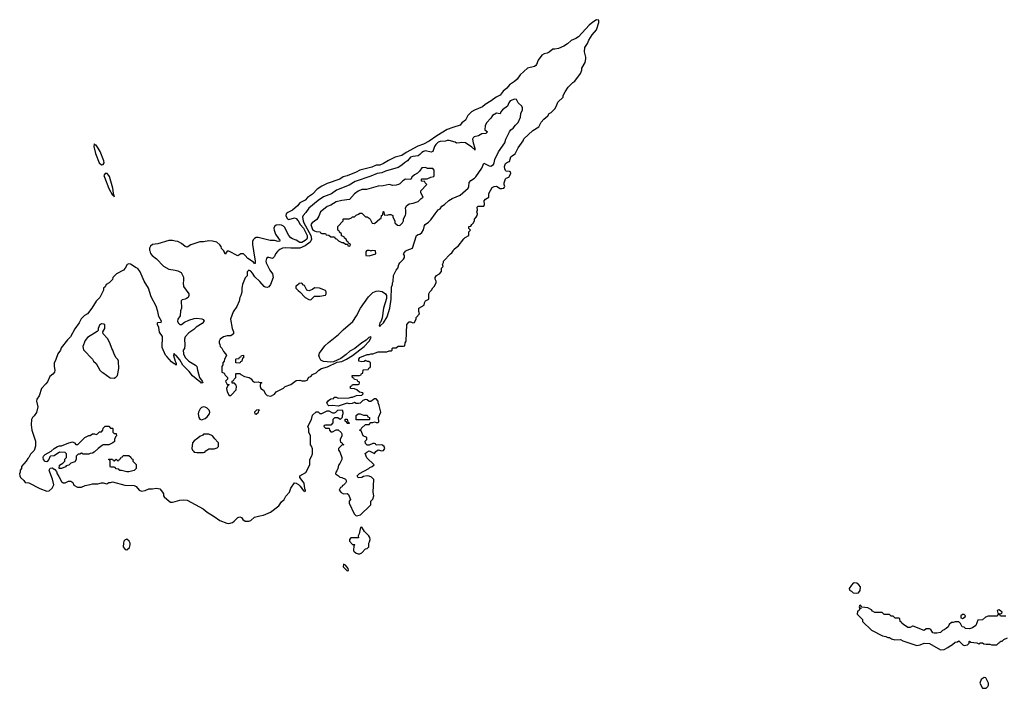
# Model space of a CAD drawing. Header units: inches. Extents: x 2769577 to 2880010, y 685631 to 825129.
# Tile 130 of 155: x 2818291 to 2829111, y 785194 to 792542. Entities that reach past the tile are written whole.
import ezdxf

# ---------------------------------------------------------------- set-up
doc = ezdxf.new("R2010")
doc.units = ezdxf.units.IN
doc.header["$MEASUREMENT"] = 0
for name, color, linetype in [('C8718', 7, 'Continuous'), ('C8719', 7, 'Continuous'), ('C8728', 7, 'Continuous'), ('C8729', 7, 'Continuous')]:
    doc.layers.add(name, color=color, linetype=linetype)

msp = doc.modelspace()

# ---------------------------------------------------------------- linework, layer by layer
at = {"layer": 'C8718', "color": 4, "elevation": 4}
for points in [[(2819721, 790000), (2819730, 789971), (2819747, 789950), (2819795, 789915), (2819870, 789834), (2819930, 789801), (2820000, 789788)], [(2820000, 788758), (2819999, 788759), (2819990, 788759), (2819961, 788781), (2819910, 788842), (2819894, 788854), (2819858, 788938), (2819856, 788970), (2819862, 789030), (2819860, 789060), (2819829, 789109), (2819819, 789159), (2819807, 789193), (2819806, 789210), (2819810, 789216), (2819838, 789218), (2819846, 789214), (2819849, 789230), (2819820, 789280), (2819810, 789335), (2819790, 789395), (2819737, 789497), (2819706, 789590), (2819659, 789670), (2819615, 789770), (2819590, 789808), (2819570, 789815), (2819510, 789855), (2819490, 789858), (2819474, 789850), (2819452, 789810), (2819431, 789789), (2819354, 789750), (2819314, 789710), (2819310, 789686), (2819274, 789650), (2819242, 789630), (2819230, 789606), (2819214, 789590), (2819212, 789570), (2819172, 789490), (2819130, 789448), (2819085, 789370), (2819038, 789310), (2819002, 789290), (2818966, 789254), (2818945, 789210), (2818897, 789143), (2818850, 789058), (2818815, 789025), (2818746, 788934), (2818738, 788910), (2818711, 788869), (2818690, 788806), (2818671, 788769), (2818671, 788730), (2818678, 788690), (2818672, 788668), (2818654, 788646), (2818621, 788619), (2818597, 788563), (2818580, 788540), (2818531, 788490), (2818505, 788410), (2818478, 788370), (2818476, 788350), (2818490, 788286), (2818475, 788225), (2818452, 788190), (2818432, 788170), (2818422, 788150), (2818416, 788090), (2818425, 788030), (2818465, 787910), (2818464, 787856), (2818450, 787806), (2818410, 787766), (2818392, 787730), (2818380, 787720), (2818362, 787690), (2818312, 787630), (2818311, 787610), (2818298, 787590), (2818298, 787570), (2818291, 787550), (2818292, 787530), (2818302, 787510), (2818337, 787477), (2818350, 787454), (2818390, 787452), (2818514, 787390), (2818590, 787362), (2818616, 787364), (2818648, 787392), (2818668, 787430), (2818652, 787492), (2818621, 787570), (2818617, 787590), (2818625, 787615), (2818650, 787618), (2818679, 787599), (2818695, 787575), (2818703, 787550), (2818723, 787523), (2818750, 787466), (2818770, 787451), (2818790, 787451), (2818829, 787471), (2818854, 787470), (2818876, 787456), (2818885, 787425), (2818925, 787405), (2818970, 787406), (2819010, 787422), (2819067, 787433), (2819090, 787442), (2819150, 787442), (2819190, 787451), (2819210, 787451), (2819250, 787442), (2819270, 787454), (2819290, 787454), (2819310, 787462), (2819448, 787428), (2819550, 787423), (2819570, 787411), (2819605, 787370), (2819630, 787362), (2819670, 787367), (2819710, 787386), (2819750, 787387), (2819790, 787394), (2819814, 787390), (2819830, 787385), (2819862, 787350), (2819872, 787330), (2819872, 787310), (2819880, 787300), (2819932, 787250), (2819950, 787241), (2819970, 787239), (2820000, 787247)], [(2820000, 788857), (2819998, 788858), (2819990, 788873), (2819985, 788870), (2819982, 788850), (2820000, 788789)]]:
    msp.add_lwpolyline(points, dxfattribs=at)
at = {"layer": 'C8718', "color": 4}
for points, elevation in [([(2819190, 789198), (2819170, 789186), (2819152, 789150), (2819152, 789128), (2819144, 789116), (2819038, 789050), (2819010, 789015), (2818986, 788950), (2818992, 788912), (2819092, 788810), (2819102, 788790), (2819130, 788762), (2819151, 788731), (2819171, 788691), (2819190, 788672), (2819205, 788665), (2819286, 788606), (2819330, 788602), (2819348, 788612), (2819367, 788633), (2819382, 788710), (2819378, 788790), (2819368, 788808), (2819350, 788826), (2819330, 788866), (2819315, 788910), (2819302, 788930), (2819282, 788990), (2819258, 789038), (2819208, 789090), (2819206, 789110), (2819228, 789150), (2819227, 789187), (2819216, 789196)], 8), ([(2819290, 788054), (2819310, 788054), (2819314, 788050), (2819314, 788010), (2819330, 787994), (2819350, 787994), (2819354, 787970), (2819344, 787956), (2819333, 787927), (2819332, 787908), (2819314, 787890), (2819270, 787868), (2819210, 787868), (2819198, 787862), (2819152, 787830), (2819111, 787789), (2819090, 787778), (2819064, 787776), (2819050, 787768), (2818990, 787768), (2818970, 787778), (2818952, 787768), (2818933, 787767), (2818913, 787747), (2818911, 787709), (2818896, 787684), (2818854, 787670), (2818830, 787646), (2818802, 787638), (2818793, 787627), (2818750, 787609), (2818726, 787610), (2818727, 787647), (2818766, 787670), (2818786, 787690), (2818787, 787713), (2818806, 787730), (2818806, 787770), (2818790, 787786), (2818730, 787788), (2818671, 787749), (2818630, 787744), (2818621, 787739), (2818611, 787709), (2818590, 787684), (2818570, 787686), (2818553, 787710), (2818549, 787731), (2818554, 787746), (2818570, 787762), (2818639, 787801), (2818670, 787831), (2818706, 787850), (2818730, 787858), (2818750, 787858), (2818832, 787892), (2818870, 787902), (2818893, 787893), (2818910, 787874), (2818930, 787874), (2819008, 787952), (2819050, 787972), (2819067, 787973), (2819090, 787992), (2819112, 787992), (2819130, 787982), (2819146, 787990), (2819170, 788014), (2819190, 788014), (2819206, 788030), (2819207, 788053), (2819230, 788074), (2819270, 788074)], 4), ([(2819470, 787574), (2819410, 787588), (2819390, 787586), (2819382, 787602), (2819350, 787606), (2819342, 787622), (2819330, 787626), (2819290, 787626), (2819286, 787630), (2819286, 787690), (2819282, 787702), (2819266, 787710), (2819270, 787714), (2819310, 787714), (2819318, 787698), (2819330, 787694), (2819350, 787714), (2819370, 787694), (2819382, 787698), (2819387, 787713), (2819402, 787718), (2819407, 787733), (2819422, 787738), (2819428, 787752), (2819490, 787754), (2819513, 787733), (2819518, 787718), (2819533, 787713), (2819534, 787690), (2819572, 787652), (2819571, 787610), (2819550, 787589), (2819490, 787574)], 4), ([(2819470, 786832), (2819450, 786825), (2819437, 786810), (2819431, 786789), (2819427, 786750), (2819450, 786721), (2819470, 786716), (2819498, 786742), (2819504, 786770), (2819504, 786790), (2819496, 786810)], 4)]:
    msp.add_lwpolyline(points, close=True, dxfattribs=dict(at, elevation=elevation))
at = {"layer": 'C8719', "color": 4, "elevation": 4}
for points in [[(2819110, 791177), (2819106, 791150), (2819124, 791070), (2819166, 790970), (2819190, 790946), (2819210, 790952), (2819219, 790970), (2819216, 790990), (2819174, 791094), (2819155, 791130), (2819130, 791163), (2819124, 791164)], [(2819230, 790853), (2819217, 790830), (2819222, 790810), (2819270, 790688), (2819310, 790615), (2819318, 790618), (2819327, 790607), (2819330, 790594), (2819330, 790615), (2819321, 790621), (2819323, 790637), (2819316, 790690), (2819277, 790817), (2819271, 790831), (2819253, 790853)]]:
    msp.add_lwpolyline(points, close=True, dxfattribs=at)
msp.add_lwpolyline([(2820000, 790109), (2819970, 790115), (2819930, 790115), (2819810, 790079), (2819752, 790070), (2819730, 790053), (2819717, 790030), (2819717, 790010), (2819721, 790000)], dxfattribs=at)
at = {"layer": 'C8728', "color": 4}
for points, elevation in [([(2820000, 787247), (2820050, 787261), (2820090, 787264), (2820130, 787261), (2820307, 787167), (2820350, 787131), (2820430, 787083), (2820490, 787039), (2820568, 787008), (2820590, 787007), (2820630, 787018), (2820649, 787031), (2820688, 787070), (2820710, 787078), (2820730, 787072), (2820745, 787050), (2820770, 787031), (2820810, 787031), (2820830, 787038), (2820870, 787076), (2820929, 787091), (2820970, 787096), (2821048, 787130), (2821140, 787200), (2821170, 787242), (2821198, 787270), (2821215, 787305), (2821255, 787350), (2821270, 787392), (2821310, 787452), (2821330, 787447), (2821354, 787434), (2821374, 787414), (2821410, 787363), (2821422, 787362), (2821430, 787354), (2821432, 787368), (2821425, 787385), (2821416, 787450), (2821370, 787509), (2821369, 787530), (2821435, 787565), (2821478, 787650), (2821478, 787710), (2821498, 787742), (2821509, 787770), (2821507, 787827), (2821496, 787856), (2821486, 787870), (2821486, 787970), (2821468, 788010), (2821467, 788047), (2821458, 788070), (2821498, 788150), (2821510, 788194), (2821550, 788232), (2821572, 788232), (2821590, 788214), (2821610, 788214), (2821670, 788242), (2821690, 788242), (2821730, 788222), (2821750, 788222), (2821766, 788230), (2821788, 788252), (2821833, 788253), (2821842, 788230), (2821842, 788210), (2821834, 788190), (2821834, 788170), (2821813, 788147), (2821787, 788167), (2821750, 788168), (2821732, 788150), (2821734, 788110), (2821710, 788086), (2821650, 788086), (2821638, 788082), (2821634, 788070), (2821650, 788054), (2821693, 788053), (2821694, 788030), (2821710, 788014), (2821730, 788014), (2821770, 788034), (2821790, 788034), (2821824, 788004), (2821832, 787990), (2821832, 787970), (2821812, 787930), (2821813, 787913), (2821818, 787898), (2821830, 787894), (2821838, 787878), (2821854, 787870), (2821830, 787866), (2821794, 787830), (2821794, 787810), (2821810, 787794), (2821831, 787731), (2821831, 787710), (2821810, 787666), (2821793, 787647), (2821786, 787610), (2821776, 787584), (2821765, 787570), (2821762, 787550), (2821794, 787530), (2821810, 787514), (2821830, 787512), (2821873, 787493), (2821882, 787470), (2821872, 787450), (2821850, 787426), (2821838, 787422), (2821830, 787406), (2821818, 787402), (2821802, 787370), (2821825, 787345), (2821850, 787332), (2821890, 787334), (2821904, 787324), (2821925, 787270), (2821912, 787250), (2821911, 787230), (2821965, 787110), (2821990, 787091), (2822008, 787092), (2822038, 787102), (2822140, 787200), (2822148, 787210), (2822148, 787250), (2822170, 787274), (2822182, 787310), (2822175, 787350), (2822182, 787490), (2822156, 787516), (2822130, 787525), (2822110, 787529), (2822070, 787522), (2822050, 787509), (2822010, 787508), (2821998, 787530), (2822024, 787556), (2822126, 787610), (2822138, 787622), (2822166, 787630), (2822186, 787650), (2822107, 787727), (2822087, 787773), (2822106, 787790), (2822130, 787802), (2822190, 787774), (2822203, 787797), (2822230, 787814), (2822270, 787805), (2822290, 787806), (2822302, 787830), (2822295, 787850), (2822282, 787862), (2822270, 787868), (2822210, 787866), (2822202, 787882), (2822190, 787886), (2822170, 787886), (2822130, 787866), (2822110, 787866), (2822090, 787886), (2822086, 787910), (2822106, 787930), (2822106, 787950), (2822067, 787967), (2822042, 788022), (2822026, 788030), (2822042, 788038), (2822047, 788053), (2822090, 788094), (2822130, 788094), (2822150, 788114), (2822170, 788114), (2822190, 788122), (2822210, 788114), (2822230, 788114), (2822236, 788124), (2822235, 788170), (2822259, 788230), (2822242, 788302), (2822229, 788330), (2822229, 788350), (2822210, 788375), (2822190, 788375), (2822150, 788346), (2822130, 788346), (2822110, 788366), (2822090, 788368), (2822062, 788358), (2822031, 788329), (2822015, 788325), (2821990, 788324), (2821970, 788335), (2821943, 788323), (2821910, 788322), (2821890, 788328), (2821790, 788295), (2821730, 788302), (2821690, 788298), (2821678, 788310), (2821668, 788330), (2821683, 788357), (2821710, 788374), (2821742, 788378), (2821748, 788392), (2821770, 788392), (2821790, 788382), (2821910, 788385), (2821933, 788393), (2821947, 788393), (2821993, 788413), (2822050, 788414), (2822066, 788430), (2822062, 788442), (2822027, 788447), (2821996, 788476), (2821970, 788486), (2821926, 788490), (2821927, 788513), (2821942, 788518), (2821950, 788534), (2822010, 788534), (2822022, 788538), (2822026, 788550), (2822022, 788562), (2822007, 788567), (2822002, 788582), (2821970, 788586), (2821962, 788602), (2821947, 788607), (2821946, 788630), (2822027, 788633), (2822042, 788638), (2822047, 788653), (2822062, 788658), (2822067, 788693), (2822122, 788698), (2822127, 788713), (2822142, 788718), (2822146, 788730), (2822146, 788770), (2822127, 788787), (2822113, 788787), (2822090, 788795), (2822076, 788784), (2822050, 788782), (2822018, 788790), (2822019, 788810), (2822029, 788830), (2822110, 788861), (2822130, 788863), (2822150, 788871), (2822170, 788871), (2822230, 788892), (2822327, 788893), (2822350, 788902), (2822376, 788904), (2822386, 788910), (2822386, 788930), (2822390, 788934), (2822430, 788934), (2822450, 788954), (2822510, 788954), (2822522, 788958), (2822526, 788990), (2822538, 789010), (2822546, 789194), (2822570, 789222), (2822590, 789222), (2822610, 789212), (2822630, 789214), (2822647, 789253), (2822648, 789270), (2822686, 789310), (2822676, 789336), (2822678, 789370), (2822735, 789405), (2822738, 789430), (2822749, 789451), (2822786, 789470), (2822788, 789530), (2822798, 789550), (2822818, 789570), (2822830, 789594), (2822850, 789614), (2822867, 789653), (2822868, 789670), (2822858, 789690), (2822858, 789710), (2822870, 789732), (2822906, 789750), (2822927, 789773), (2822928, 789812), (2822946, 789830), (2822938, 789850), (2822947, 789873), (2822948, 789890), (2823026, 789970), (2823040, 789980), (2823053, 790000)], 4), ([(2821131, 790000), (2821125, 789995), (2821103, 789970), (2821090, 789938), (2821070, 789918), (2821030, 789929), (2821011, 789929), (2821002, 789918), (2820995, 789890), (2820999, 789870), (2821041, 789790), (2821068, 789750), (2821076, 789710), (2821046, 789630), (2821030, 789607), (2821010, 789599), (2820990, 789601), (2820976, 789610), (2820930, 789665), (2820876, 789716), (2820850, 789757), (2820830, 789777), (2820810, 789788), (2820800, 789780), (2820792, 789770), (2820792, 789728), (2820770, 789706), (2820738, 789630), (2820731, 789590), (2820731, 789549), (2820721, 789510), (2820711, 789490), (2820703, 789450), (2820676, 789390), (2820636, 789330), (2820606, 789250), (2820625, 789150), (2820642, 789110), (2820642, 789090), (2820612, 789068), (2820570, 789068), (2820530, 789055), (2820494, 789030), (2820482, 789010), (2820482, 788990), (2820492, 788972), (2820494, 788950), (2820512, 788932), (2820530, 788894), (2820554, 788870), (2820562, 788850), (2820542, 788810), (2820538, 788790), (2820522, 788770), (2820522, 788750), (2820512, 788730), (2820514, 788670), (2820538, 788658), (2820550, 788634), (2820574, 788610), (2820574, 788590), (2820554, 788570), (2820570, 788534), (2820590, 788534), (2820594, 788530), (2820578, 788522), (2820562, 788490), (2820570, 788454), (2820593, 788413), (2820610, 788412), (2820620, 788420), (2820670, 788474), (2820675, 788510), (2820670, 788526), (2820650, 788546), (2820627, 788547), (2820626, 788570), (2820642, 788578), (2820647, 788593), (2820666, 788610), (2820666, 788650), (2820670, 788654), (2820690, 788654), (2820710, 788652), (2820721, 788641), (2820761, 788621), (2820812, 788610), (2820834, 788594), (2820850, 788572), (2820870, 788558), (2820910, 788562), (2820930, 788554), (2820950, 788554), (2820952, 788550), (2820938, 788542), (2820933, 788527), (2820932, 788510), (2820942, 788490), (2820971, 788471), (2820991, 788430), (2821010, 788411), (2821050, 788405), (2821090, 788425), (2821109, 788451), (2821130, 788465), (2821189, 788491), (2821210, 788511), (2821269, 788531), (2821330, 788578), (2821370, 788582), (2821393, 788573), (2821410, 788572), (2821427, 788573), (2821450, 788582), (2821470, 788612), (2821490, 788622), (2821510, 788642), (2821550, 788662), (2821578, 788690), (2821608, 788710), (2821672, 788728), (2821781, 788779), (2821830, 788787), (2821883, 788810), (2821947, 788850), (2822030, 788912), (2822076, 788950), (2822132, 789010), (2822153, 789050), (2822150, 789055), (2822129, 789051), (2822100, 789020), (2822050, 788990), (2821973, 788927), (2821920, 788900), (2821879, 788861), (2821820, 788820), (2821739, 788781), (2821710, 788778), (2821630, 788787), (2821602, 788802), (2821584, 788830), (2821580, 788850), (2821584, 788876), (2821644, 788956), (2821685, 788995), (2821796, 789084), (2821845, 789135), (2821953, 789227), (2821994, 789286), (2822036, 789370), (2822123, 789497), (2822170, 789543), (2822210, 789560), (2822230, 789563), (2822274, 789554), (2822310, 789530), (2822321, 789510), (2822321, 789479), (2822289, 789371), (2822276, 789264), (2822258, 789222), (2822248, 789210), (2822241, 789181), (2822250, 789171), (2822257, 789183), (2822290, 789211), (2822330, 789275), (2822357, 789370), (2822375, 789470), (2822376, 789604), (2822388, 789630), (2822389, 789651), (2822395, 789665), (2822398, 789730), (2822428, 789790), (2822448, 789810), (2822458, 789850), (2822469, 789870), (2822508, 789910), (2822518, 789930), (2822518, 789950), (2822508, 789970), (2822530, 789998), (2822533, 790000)], 8), ([(2820860, 790000), (2820877, 789890), (2820877, 789863), (2820870, 789862), (2820859, 789879), (2820799, 789919), (2820770, 789952), (2820750, 789967), (2820722, 789970), (2820690, 789946), (2820590, 789998), (2820570, 789998), (2820550, 789966), (2820534, 790000)], 4), ([(2822104, 790000), (2822094, 789990), (2822094, 789950), (2822130, 789947), (2822206, 789970), (2822202, 790000)], 12), ([(2822155, 790000), (2822150, 789998), (2822145, 790000)], 12), ([(2820000, 789788), (2820030, 789782), (2820064, 789764), (2820092, 789712), (2820092, 789672), (2820086, 789650), (2820091, 789610), (2820151, 789530), (2820151, 789510), (2820142, 789490), (2820123, 789477), (2820110, 789469), (2820078, 789462), (2820067, 789453), (2820068, 789370), (2820059, 789341), (2820053, 789287), (2820028, 789250), (2820025, 789230), (2820031, 789210), (2820050, 789194), (2820070, 789194), (2820102, 789218), (2820150, 789241), (2820210, 789259), (2820239, 789261), (2820294, 789254), (2820307, 789247), (2820318, 789230), (2820298, 789202), (2820230, 789162), (2820204, 789136), (2820150, 789102), (2820110, 789055), (2820103, 789030), (2820107, 788970), (2820101, 788930), (2820088, 788910), (2820091, 788870), (2820111, 788830), (2820151, 788790), (2820225, 788745), (2820239, 788730), (2820245, 788690), (2820268, 788608), (2820295, 788570), (2820302, 788550), (2820290, 788547), (2820280, 788560), (2820270, 788563), (2820189, 788629), (2820154, 788674), (2820085, 788745), (2820050, 788805), (2820010, 788852), (2820000, 788857)], 4), ([(2820000, 788789), (2820002, 788782), (2820011, 788769), (2820010, 788746), (2820000, 788758)], 4), ([(2829127, 785987), (2829090, 785986), (2829068, 785988), (2829062, 786002), (2829050, 786006), (2829038, 786002), (2829030, 785986), (2828933, 785987), (2828904, 785976), (2828870, 785948), (2828818, 785942), (2828796, 785884), (2828760, 785860), (2828730, 785849), (2828686, 785850), (2828670, 785866), (2828649, 785869), (2828630, 785906), (2828610, 785926), (2828570, 785926), (2828550, 785918), (2828530, 785918), (2828505, 785895), (2828492, 785870), (2828472, 785850), (2828450, 785835), (2828430, 785829), (2828411, 785809), (2828370, 785799), (2828340, 785800), (2828324, 785804), (2828302, 785842), (2828287, 785847), (2828253, 785847), (2828230, 785829), (2828110, 785878), (2828102, 785878), (2828077, 785863), (2828050, 785862), (2828035, 785875), (2828006, 785890), (2827986, 785910), (2827982, 785922), (2827966, 785930), (2827962, 785962), (2827950, 785966), (2827910, 785966), (2827890, 785986), (2827867, 785987), (2827850, 786006), (2827790, 786006), (2827770, 786026), (2827688, 786028), (2827663, 786043), (2827650, 786058), (2827610, 786078), (2827546, 786086), (2827530, 786106), (2827518, 786102), (2827514, 786090), (2827518, 786078), (2827534, 786074), (2827534, 786070), (2827518, 786062), (2827513, 786047), (2827498, 786042), (2827494, 786010), (2827554, 785950), (2827554, 785930), (2827650, 785832), (2827774, 785770), (2827810, 785762), (2827830, 785752), (2827850, 785752), (2827870, 785738), (2827906, 785726), (2827970, 785732), (2827995, 785715), (2828150, 785666), (2828186, 785670), (2828229, 785691), (2828290, 785685), (2828410, 785618), (2828450, 785622), (2828490, 785642), (2828505, 785655), (2828543, 785677), (2828570, 785702), (2828596, 785704), (2828610, 785714), (2828654, 785670), (2828670, 785665), (2828706, 785670), (2828726, 785690), (2828726, 785710), (2828730, 785711), (2828742, 785702), (2828810, 785692), (2828830, 785682), (2828848, 785692), (2828870, 785692), (2828884, 785684), (2828910, 785678), (2828950, 785678), (2828970, 785672), (2829027, 785673), (2829050, 785694), (2829062, 785698), (2829068, 785712), (2829087, 785713), (2829106, 785730), (2829146, 785750)], 4)]:
    msp.add_lwpolyline(points, dxfattribs=dict(at, elevation=elevation))
for points, elevation in [([(2821390, 789646), (2821358, 789642), (2821354, 789630), (2821326, 789614), (2821325, 789590), (2821350, 789565), (2821370, 789552), (2821428, 789488), (2821470, 789466), (2821490, 789465), (2821530, 789502), (2821590, 789502), (2821650, 789514), (2821658, 789530), (2821658, 789550), (2821650, 789566), (2821586, 789590), (2821530, 789594), (2821510, 789578), (2821470, 789562), (2821448, 789570), (2821422, 789622), (2821410, 789626)], 12), ([(2820710, 788766), (2820666, 788770), (2820666, 788810), (2820670, 788814), (2820702, 788818), (2820708, 788832), (2820722, 788838), (2820727, 788853), (2820750, 788854), (2820750, 788826), (2820738, 788822), (2820732, 788790), (2820718, 788782)], 8), ([(2820310, 788286), (2820290, 788281), (2820273, 788267), (2820255, 788230), (2820251, 788210), (2820258, 788170), (2820271, 788151), (2820290, 788146), (2820330, 788159), (2820350, 788176), (2820376, 788210), (2820379, 788230), (2820373, 788250), (2820352, 788272), (2820330, 788283)], 8), ([(2820910, 788255), (2820894, 788250), (2820872, 788230), (2820874, 788210), (2820890, 788206), (2820915, 788230), (2820918, 788242), (2820926, 788250)], 8), ([(2822070, 788194), (2822110, 788194), (2822118, 788178), (2822134, 788170), (2822134, 788150), (2822130, 788146), (2821990, 788146), (2821989, 788191), (2822012, 788212), (2822032, 788212)], 4), ([(2821890, 788106), (2821882, 788122), (2821866, 788130), (2821867, 788153), (2821891, 788151), (2821898, 788118), (2821912, 788112), (2821910, 788106)], 4), ([(2820370, 787988), (2820310, 787986), (2820304, 787976), (2820270, 787962), (2820250, 787942), (2820210, 787915), (2820191, 787890), (2820184, 787830), (2820190, 787812), (2820200, 787800), (2820210, 787791), (2820236, 787784), (2820310, 787785), (2820326, 787790), (2820336, 787804), (2820370, 787825), (2820430, 787825), (2820463, 787837), (2820475, 787850), (2820475, 787890), (2820470, 787898), (2820434, 787934), (2820410, 787968)], 8), ([(2822050, 786966), (2822038, 786962), (2822033, 786947), (2822022, 786890), (2822012, 786870), (2822013, 786847), (2821930, 786846), (2821914, 786830), (2821914, 786810), (2821950, 786774), (2821970, 786774), (2821974, 786770), (2821962, 786758), (2821958, 786710), (2821963, 786703), (2821990, 786678), (2822010, 786671), (2822030, 786671), (2822050, 786682), (2822090, 786725), (2822110, 786732), (2822128, 786750), (2822128, 786790), (2822136, 786804), (2822142, 786830), (2822139, 786850), (2822129, 786870), (2822079, 786919)], 4), ([(2821850, 786558), (2821846, 786530), (2821890, 786486), (2821906, 786490), (2821899, 786510), (2821870, 786549)], 4), ([(2827470, 786355), (2827451, 786349), (2827430, 786328), (2827405, 786290), (2827410, 786274), (2827430, 786262), (2827450, 786242), (2827490, 786238), (2827510, 786245), (2827528, 786270), (2827529, 786310), (2827513, 786333), (2827490, 786349)], 4), ([(2829050, 786058), (2829034, 786050), (2829038, 786018), (2829070, 786014), (2829082, 786018), (2829086, 786030), (2829070, 786046)], 4), ([(2828670, 786006), (2828650, 786006), (2828634, 785990), (2828634, 785970), (2828650, 785962), (2828682, 785978), (2828686, 785990)], 4), ([(2828890, 785314), (2828858, 785290), (2828842, 785250), (2828870, 785194), (2828910, 785194), (2828930, 785214), (2828938, 785230), (2828938, 785250), (2828908, 785308)], 4)]:
    msp.add_lwpolyline(points, close=True, dxfattribs=dict(at, elevation=elevation))
at = {"layer": 'C8729', "color": 4}
for points, elevation in [([(2823053, 790000), (2823063, 790017), (2823090, 790042), (2823110, 790052), (2823170, 790134), (2823186, 790150), (2823226, 790170), (2823228, 790212), (2823246, 790230), (2823228, 790248), (2823228, 790270), (2823250, 790274), (2823258, 790290), (2823275, 790305), (2823288, 790330), (2823289, 790351), (2823308, 790370), (2823318, 790390), (2823322, 790410), (2823315, 790430), (2823322, 790450), (2823320, 790480), (2823330, 790492), (2823390, 790494), (2823398, 790510), (2823395, 790550), (2823409, 790571), (2823446, 790590), (2823448, 790632), (2823483, 790697), (2823506, 790710), (2823530, 790711), (2823570, 790685), (2823590, 790685), (2823610, 790692), (2823618, 790702), (2823622, 790710), (2823615, 790730), (2823615, 790750), (2823628, 790792), (2823638, 790802), (2823666, 790810), (2823688, 790850), (2823686, 790870), (2823675, 790875), (2823638, 790878), (2823630, 790886), (2823622, 790902), (2823620, 790930), (2823630, 790961), (2823650, 790976), (2823675, 790985), (2823690, 791034), (2823706, 791050), (2823734, 791066), (2823770, 791132), (2823822, 791210), (2823830, 791232), (2823930, 791326), (2823995, 791365), (2824023, 791417), (2824049, 791450), (2824093, 791487), (2824110, 791511), (2824130, 791522), (2824170, 791562), (2824190, 791594), (2824205, 791635), (2824262, 791690), (2824264, 791710), (2824284, 791750), (2824320, 791800), (2824369, 791850), (2824393, 791867), (2824455, 791950), (2824468, 791988), (2824469, 792010), (2824504, 792070), (2824513, 792110), (2824514, 792130), (2824497, 792190), (2824503, 792237), (2824530, 792282), (2824544, 792316), (2824583, 792377), (2824630, 792432), (2824655, 792510), (2824655, 792535), (2824630, 792542), (2824590, 792514), (2824550, 792482), (2824430, 792354), (2824404, 792336), (2824350, 792315), (2824310, 792275), (2824272, 792250), (2824213, 792227), (2824170, 792217), (2824150, 792217), (2824110, 792184), (2824087, 792173), (2824054, 792166), (2824028, 792152), (2823990, 792098), (2823971, 792049), (2823962, 792038), (2823950, 792029), (2823870, 792009), (2823790, 791935), (2823758, 791890), (2823730, 791862), (2823674, 791826), (2823646, 791790), (2823605, 791755), (2823570, 791714), (2823528, 791692), (2823471, 791650), (2823405, 791610), (2823376, 791584), (2823290, 791549), (2823255, 791530), (2823214, 791490), (2823190, 791439), (2823151, 791409), (2823130, 791382), (2823050, 791359), (2822990, 791335), (2822874, 791266), (2822790, 791207), (2822730, 791175), (2822667, 791153), (2822538, 791082), (2822491, 791050), (2822418, 791030), (2822344, 790996), (2822290, 790961), (2822250, 790945), (2822210, 790944), (2822159, 790921), (2822030, 790890), (2821990, 790865), (2821890, 790825), (2821846, 790814), (2821810, 790789), (2821670, 790741), (2821610, 790713), (2821560, 790680), (2821510, 790625), (2821453, 790587), (2821430, 790557), (2821371, 790529), (2821344, 790496), (2821290, 790450), (2821237, 790423), (2821221, 790410), (2821216, 790390), (2821220, 790380), (2821235, 790355), (2821247, 790347), (2821310, 790365), (2821330, 790358), (2821350, 790333), (2821372, 790292), (2821410, 790250), (2821430, 790213), (2821450, 790170), (2821450, 790142), (2821445, 790130), (2821430, 790115), (2821390, 790092), (2821370, 790092), (2821330, 790119), (2821290, 790132), (2821270, 790146), (2821250, 790170), (2821201, 790261), (2821190, 790273), (2821170, 790284), (2821150, 790287), (2821110, 790283), (2821091, 790269), (2821085, 790250), (2821086, 790230), (2821104, 790184), (2821136, 790136), (2821145, 790130), (2821151, 790109), (2821130, 790106), (2821090, 790116), (2821045, 790115), (2820910, 790149), (2820890, 790149), (2820870, 790139), (2820857, 790123), (2820850, 790106), (2820849, 790071), (2820860, 790000)], 4), ([(2822533, 790000), (2822548, 790010), (2822608, 790030), (2822650, 790172), (2822670, 790182), (2822690, 790185), (2822710, 790202), (2822730, 790234), (2822740, 790280), (2822748, 790290), (2822785, 790315), (2822810, 790342), (2822855, 790410), (2822889, 790451), (2822910, 790465), (2822929, 790491), (2822958, 790510), (2823006, 790554), (2823042, 790578), (2823130, 790615), (2823219, 790690), (2823227, 790710), (2823230, 790751), (2823247, 790773), (2823290, 790801), (2823304, 790816), (2823370, 790910), (2823390, 790965), (2823450, 790935), (2823470, 790933), (2823496, 790950), (2823506, 790970), (2823514, 791006), (2823552, 791090), (2823621, 791190), (2823634, 791230), (2823674, 791310), (2823690, 791332), (2823715, 791350), (2823738, 791382), (2823770, 791412), (2823794, 791470), (2823799, 791510), (2823815, 791550), (2823815, 791575), (2823808, 791590), (2823770, 791628), (2823750, 791666), (2823730, 791668), (2823682, 791650), (2823665, 791630), (2823651, 791590), (2823596, 791550), (2823578, 791530), (2823571, 791509), (2823530, 791514), (2823486, 791490), (2823470, 791458), (2823422, 791410), (2823405, 791375), (2823402, 791330), (2823432, 791310), (2823414, 791290), (2823370, 791288), (2823334, 791266), (2823285, 791255), (2823275, 791245), (2823267, 791230), (2823273, 791190), (2823293, 791130), (2823291, 791109), (2823284, 791124), (2823270, 791129), (2823261, 791141), (2823190, 791189), (2823146, 791194), (2823127, 791187), (2823090, 791186), (2823075, 791195), (2823010, 791213), (2822990, 791213), (2822970, 791206), (2822910, 791204), (2822890, 791195), (2822865, 791170), (2822850, 791149), (2822830, 791095), (2822814, 791086), (2822750, 791101), (2822730, 791095), (2822710, 791083), (2822690, 791059), (2822670, 791046), (2822610, 791039), (2822585, 791030), (2822551, 790990), (2822518, 790970), (2822490, 790944), (2822450, 790917), (2822310, 790877), (2822270, 790858), (2822218, 790850), (2822150, 790821), (2821976, 790764), (2821910, 790725), (2821772, 790668), (2821716, 790630), (2821630, 790595), (2821570, 790555), (2821468, 790472), (2821437, 790423), (2821407, 790390), (2821400, 790370), (2821405, 790330), (2821414, 790310), (2821492, 790170), (2821497, 790130), (2821492, 790110), (2821483, 790097), (2821430, 790056), (2821370, 790032), (2821270, 790030), (2821210, 790036), (2821178, 790030), (2821150, 790015), (2821131, 790000)], 8), ([(2820534, 790000), (2820529, 790010), (2820509, 790029), (2820504, 790050), (2820490, 790069), (2820457, 790097), (2820410, 790109), (2820368, 790112), (2820310, 790101), (2820270, 790099), (2820171, 790069), (2820130, 790042), (2820110, 790049), (2820070, 790081), (2820030, 790104), (2820000, 790109)], 4), ([(2822145, 790000), (2822130, 790006), (2822110, 790006), (2822104, 790000)], 12), ([(2822202, 790000), (2822202, 790002), (2822170, 790006), (2822155, 790000)], 12)]:
    msp.add_lwpolyline(points, dxfattribs=dict(at, elevation=elevation))
at = {"layer": 'C8729', "color": 4, "elevation": 12}
msp.add_lwpolyline([(2822750, 790919), (2822710, 790914), (2822684, 790876), (2822664, 790856), (2822630, 790838), (2822602, 790810), (2822590, 790786), (2822530, 790789), (2822502, 790770), (2822470, 790738), (2822454, 790730), (2822430, 790722), (2822390, 790719), (2822350, 790729), (2822285, 790715), (2822230, 790714), (2822104, 790676), (2822050, 790677), (2822010, 790659), (2821971, 790630), (2821915, 790565), (2821830, 790555), (2821770, 790542), (2821710, 790502), (2821670, 790489), (2821610, 790442), (2821598, 790430), (2821578, 790382), (2821555, 790345), (2821505, 790310), (2821491, 790290), (2821510, 790238), (2821530, 790222), (2821550, 790214), (2821592, 790212), (2821598, 790198), (2821610, 790194), (2821650, 790194), (2821658, 790178), (2821690, 790174), (2821710, 790154), (2821750, 790154), (2821758, 790138), (2821773, 790133), (2821794, 790110), (2821830, 790094), (2821850, 790094), (2821870, 790074), (2821894, 790074), (2821898, 790058), (2821910, 790054), (2821922, 790058), (2821926, 790070), (2821906, 790086), (2821902, 790102), (2821887, 790107), (2821878, 790130), (2821862, 790142), (2821855, 790155), (2821827, 790167), (2821826, 790190), (2821807, 790207), (2821802, 790222), (2821786, 790230), (2821786, 790270), (2821846, 790330), (2821846, 790350), (2821850, 790354), (2821910, 790354), (2821936, 790364), (2821950, 790374), (2821970, 790374), (2821990, 790394), (2822016, 790404), (2822030, 790414), (2822050, 790414), (2822090, 790374), (2822110, 790374), (2822130, 790362), (2822142, 790350), (2822165, 790305), (2822190, 790302), (2822247, 790353), (2822262, 790358), (2822266, 790390), (2822282, 790398), (2822286, 790430), (2822290, 790434), (2822294, 790430), (2822298, 790398), (2822330, 790394), (2822350, 790402), (2822370, 790402), (2822391, 790391), (2822392, 790370), (2822412, 790330), (2822414, 790310), (2822444, 790284), (2822470, 790282), (2822498, 790310), (2822508, 790330), (2822508, 790352), (2822530, 790394), (2822535, 790410), (2822535, 790450), (2822529, 790470), (2822543, 790497), (2822570, 790518), (2822614, 790526), (2822670, 790545), (2822703, 790577), (2822726, 790590), (2822700, 790640), (2822700, 790660), (2822766, 790730), (2822746, 790750), (2822742, 790762), (2822708, 790768), (2822706, 790790), (2822710, 790794), (2822770, 790792), (2822810, 790812), (2822842, 790818), (2822846, 790830), (2822846, 790890), (2822830, 790906), (2822773, 790907)], close=True, dxfattribs=at)

doc.saveas('drawing.dxf')
